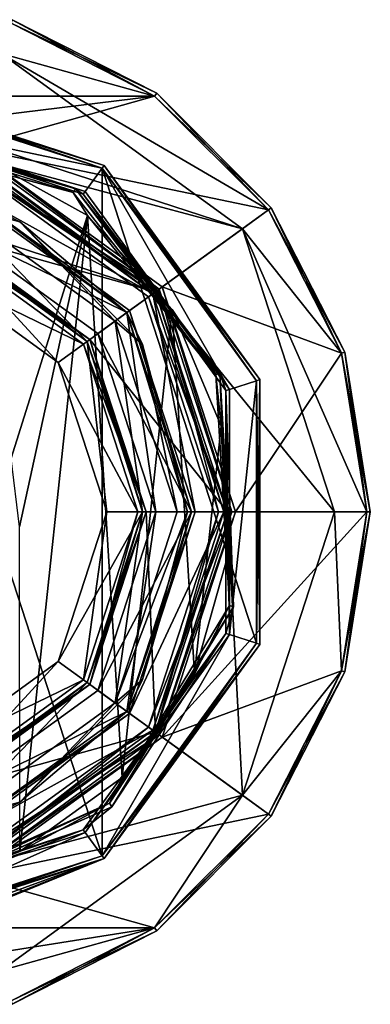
# Model space of a CAD drawing. Header units: millimetres. Extents: x -78 to 78, y -77 to 439.
# Tile 37 of 59: x 9 to 29, y 202 to 258. Entities that reach past the tile are written whole.
import ezdxf

# ---------------------------------------------------------------- set-up
doc = ezdxf.new("R2010")
doc.units = ezdxf.units.MM
doc.header["$LTSCALE"] = 65.185185
for name, color, linetype in [('100', 7, 'CONTINUOUS'), ('101', 7, 'CONTINUOUS'), ('102', 7, 'CONTINUOUS'), ('103', 7, 'CONTINUOUS'), ('104', 7, 'CONTINUOUS'), ('384', 7, 'CONTINUOUS'), ('385', 7, 'CONTINUOUS'), ('386', 7, 'CONTINUOUS'), ('387', 7, 'CONTINUOUS'), ('388', 7, 'CONTINUOUS'), ('389', 7, 'CONTINUOUS'), ('395', 7, 'CONTINUOUS'), ('397', 7, 'CONTINUOUS'), ('400', 7, 'CONTINUOUS'), ('401', 7, 'CONTINUOUS'), ('408', 7, 'CONTINUOUS'), ('409', 7, 'CONTINUOUS'), ('411', 7, 'CONTINUOUS'), ('413', 7, 'CONTINUOUS'), ('419', 7, 'CONTINUOUS'), ('58', 7, 'CONTINUOUS'), ('59', 7, 'CONTINUOUS'), ('60', 7, 'CONTINUOUS'), ('61', 7, 'CONTINUOUS'), ('62', 7, 'CONTINUOUS'), ('63', 7, 'CONTINUOUS'), ('64', 7, 'CONTINUOUS'), ('65', 7, 'CONTINUOUS'), ('66', 7, 'CONTINUOUS'), ('67', 7, 'CONTINUOUS'), ('68', 7, 'CONTINUOUS'), ('69', 7, 'CONTINUOUS'), ('70', 7, 'CONTINUOUS'), ('71', 7, 'CONTINUOUS'), ('72', 7, 'CONTINUOUS'), ('73', 7, 'CONTINUOUS'), ('74', 7, 'CONTINUOUS'), ('75', 7, 'CONTINUOUS'), ('76', 7, 'CONTINUOUS'), ('77', 7, 'CONTINUOUS'), ('78', 7, 'CONTINUOUS'), ('79', 7, 'CONTINUOUS'), ('80', 7, 'CONTINUOUS'), ('81', 7, 'CONTINUOUS'), ('82', 7, 'CONTINUOUS'), ('83', 7, 'CONTINUOUS'), ('84', 7, 'CONTINUOUS'), ('85', 7, 'CONTINUOUS'), ('86', 7, 'CONTINUOUS'), ('87', 7, 'CONTINUOUS'), ('88', 7, 'CONTINUOUS'), ('89', 7, 'CONTINUOUS'), ('90', 7, 'CONTINUOUS'), ('91', 7, 'CONTINUOUS'), ('92', 7, 'CONTINUOUS'), ('93', 7, 'CONTINUOUS'), ('94', 7, 'CONTINUOUS'), ('95', 7, 'CONTINUOUS'), ('96', 7, 'CONTINUOUS'), ('97', 7, 'CONTINUOUS'), ('98', 7, 'CONTINUOUS'), ('99', 7, 'CONTINUOUS')]:
    doc.layers.add(name, color=color, linetype=linetype)

msp = doc.modelspace()

# ---------------------------------------------------------------- linework, layer by layer
at = {"layer": '100', "linetype": 'CONTINUOUS'}
for points in [[(6.335, 249.497, 2.5), (6.489, 249.972, 3), (16.989, 242.344, 3), (6.335, 249.497, 2.5)], [(16.585, 242.05, 2.5), (6.335, 249.497, 2.5), (16.989, 242.344, 3), (16.585, 242.05, 2.5)], [(21, 230, 3), (16.585, 242.05, 2.5), (16.989, 242.344, 3), (21, 230, 3)], [(20.5, 230, 2.5), (16.585, 242.05, 2.5), (21, 230, 3), (20.5, 230, 2.5)]]:
    msp.add_3dface(points, dxfattribs=at)
at = {"layer": '101', "linetype": 'CONTINUOUS'}
for points in [[(16.585, 217.95, 2.5), (20.5, 230, 2.5), (16.989, 217.656, 3), (16.585, 217.95, 2.5)], [(20.5, 230, 2.5), (21, 230, 3), (16.989, 217.656, 3), (20.5, 230, 2.5)], [(6.335, 210.503, 2.5), (16.585, 217.95, 2.5), (6.489, 210.028, 3), (6.335, 210.503, 2.5)], [(16.585, 217.95, 2.5), (16.989, 217.656, 3), (6.489, 210.028, 3), (16.585, 217.95, 2.5)]]:
    msp.add_3dface(points, dxfattribs=at)
at = {"layer": '102', "linetype": 'CONTINUOUS'}
for points in [[(4.403, 243.553, 4), (11.528, 238.376, 4), (5.022, 245.455, 6), (4.403, 243.553, 4)], [(11.528, 238.376, 4), (13.147, 239.551, 6), (5.022, 245.455, 6), (11.528, 238.376, 4)], [(11.528, 238.376, 4), (14.25, 230, 4), (13.147, 239.551, 6), (11.528, 238.376, 4)], [(14.25, 230, 4), (16.25, 230, 6), (13.147, 239.551, 6), (14.25, 230, 4)]]:
    msp.add_3dface(points, dxfattribs=at)
at = {"layer": '103', "linetype": 'CONTINUOUS'}
for points in [[(14.25, 230, 4), (11.528, 221.624, 4), (16.25, 230, 6), (14.25, 230, 4)], [(11.528, 221.624, 4), (13.147, 220.449, 6), (16.25, 230, 6), (11.528, 221.624, 4)], [(11.528, 221.624, 4), (4.403, 216.447, 4), (5.022, 214.545, 6), (11.528, 221.624, 4)], [(11.528, 221.624, 4), (5.022, 214.545, 6), (13.147, 220.449, 6), (11.528, 221.624, 4)]]:
    msp.add_3dface(points, dxfattribs=at)
at = {"layer": '104', "linetype": 'CONTINUOUS'}
for points in [[(4.944, 245.217), (12.944, 239.405), (4.403, 243.553), (4.944, 245.217)], [(12.944, 239.405), (11.528, 238.376), (4.403, 243.553), (12.944, 239.405)], [(12.944, 239.405), (16, 230), (11.528, 238.376), (12.944, 239.405)], [(16, 230), (14.25, 230), (11.528, 238.376), (16, 230)], [(12.944, 220.595), (11.528, 221.624), (14.25, 230), (12.944, 220.595)], [(16, 230), (12.944, 220.595), (14.25, 230), (16, 230)], [(12.944, 220.595), (4.403, 216.447), (11.528, 221.624), (12.944, 220.595)], [(12.944, 220.595), (4.944, 214.783), (4.403, 216.447), (12.944, 220.595)]]:
    msp.add_3dface(points, dxfattribs=at)
at = {"layer": '384', "linetype": 'CONTINUOUS'}
for points in [[(17, 230, 4), (13.753, 220.008, 4), (17, 230, 2.5), (17, 230, 4)], [(17, 230, 2.5), (13.753, 220.008, 4), (13.753, 220.008, 2.5), (17, 230, 2.5)], [(13.753, 220.008, 4), (5.253, 213.832, 4), (13.753, 220.008, 2.5), (13.753, 220.008, 4)], [(13.753, 220.008, 2.5), (5.253, 213.832, 4), (5.253, 213.832, 2.5), (13.753, 220.008, 2.5)]]:
    msp.add_3dface(points, dxfattribs=at)
at = {"layer": '385', "linetype": 'CONTINUOUS'}
for points in [[(5.871, 248.07, 4), (15.371, 241.168, 4), (5.253, 246.168, 4), (5.871, 248.07, 4)], [(5.253, 246.168, 4), (15.371, 241.168, 4), (13.753, 239.992, 4), (5.253, 246.168, 4)], [(15.371, 241.168, 4), (19, 230, 4), (13.753, 239.992, 4), (15.371, 241.168, 4)], [(19, 230, 4), (17, 230, 4), (13.753, 239.992, 4), (19, 230, 4)], [(13.753, 220.008, 4), (17, 230, 4), (15.371, 218.832, 4), (13.753, 220.008, 4)], [(15.371, 218.832, 4), (17, 230, 4), (19, 230, 4), (15.371, 218.832, 4)], [(5.253, 213.832, 4), (13.753, 220.008, 4), (15.371, 218.832, 4), (5.253, 213.832, 4)], [(5.871, 211.93, 4), (5.253, 213.832, 4), (15.371, 218.832, 4), (5.871, 211.93, 4)]]:
    msp.add_3dface(points, dxfattribs=at)
at = {"layer": '386', "linetype": 'CONTINUOUS'}
for points in [[(15.371, 218.832, 4), (19, 230, 4), (15.371, 218.832, 2.5), (15.371, 218.832, 4)], [(15.371, 218.832, 2.5), (19, 230, 4), (19, 230, 2.5), (15.371, 218.832, 2.5)], [(5.871, 211.93, 4), (15.371, 218.832, 4), (5.871, 211.93, 2.5), (5.871, 211.93, 4)], [(5.871, 211.93, 2.5), (15.371, 218.832, 4), (15.371, 218.832, 2.5), (5.871, 211.93, 2.5)]]:
    msp.add_3dface(points, dxfattribs=at)
at = {"layer": '387', "linetype": 'CONTINUOUS'}
for points in [[(5.253, 246.168, 4), (13.753, 239.992, 4), (5.253, 246.168, 2.5), (5.253, 246.168, 4)], [(5.253, 246.168, 2.5), (13.753, 239.992, 4), (13.753, 239.992, 2.5), (5.253, 246.168, 2.5)], [(17, 230, 4), (17, 230, 2.5), (13.753, 239.992, 2.5), (17, 230, 4)], [(13.753, 239.992, 4), (17, 230, 4), (13.753, 239.992, 2.5), (13.753, 239.992, 4)]]:
    msp.add_3dface(points, dxfattribs=at)
at = {"layer": '388', "linetype": 'CONTINUOUS'}
for points in [[(15.371, 241.168, 4), (5.871, 248.07, 4), (15.371, 241.168, 2.5), (15.371, 241.168, 4)], [(15.371, 241.168, 2.5), (5.871, 248.07, 4), (5.871, 248.07, 2.5), (15.371, 241.168, 2.5)], [(19, 230, 4), (15.371, 241.168, 4), (19, 230, 2.5), (19, 230, 4)], [(19, 230, 2.5), (15.371, 241.168, 4), (15.371, 241.168, 2.5), (19, 230, 2.5)]]:
    msp.add_3dface(points, dxfattribs=at)
at = {"layer": '389', "linetype": 'CONTINUOUS'}
for points in [[(5.253, 246.168, 2.5), (15.371, 241.168, 2.5), (5.871, 248.07, 2.5), (5.253, 246.168, 2.5)], [(5.253, 246.168, 2.5), (13.753, 239.992, 2.5), (15.371, 241.168, 2.5), (5.253, 246.168, 2.5)], [(13.753, 239.992, 2.5), (17, 230, 2.5), (15.371, 241.168, 2.5), (13.753, 239.992, 2.5)], [(17, 230, 2.5), (19, 230, 2.5), (15.371, 241.168, 2.5), (17, 230, 2.5)], [(17, 230, 2.5), (13.753, 220.008, 2.5), (19, 230, 2.5), (17, 230, 2.5)], [(13.753, 220.008, 2.5), (15.371, 218.832, 2.5), (19, 230, 2.5), (13.753, 220.008, 2.5)], [(13.753, 220.008, 2.5), (5.253, 213.832, 2.5), (15.371, 218.832, 2.5), (13.753, 220.008, 2.5)], [(5.253, 213.832, 2.5), (5.871, 211.93, 2.5), (15.371, 218.832, 2.5), (5.253, 213.832, 2.5)]]:
    msp.add_3dface(points, dxfattribs=at)
at = {"layer": '395', "linetype": 'CONTINUOUS'}
for points in [[(0, 253.8, 18), (13.989, 249.255, 18), (0, 252.2, 18), (0, 253.8, 18)], [(0, 252.2, 18), (13.989, 249.255, 18), (13.049, 247.96, 18), (0, 252.2, 18)], [(13.049, 247.96, 18), (13.989, 249.255, 18), (21.113, 236.86, 18), (13.049, 247.96, 18)], [(13.989, 249.255, 18), (22.635, 237.355, 18), (21.113, 236.86, 18), (13.989, 249.255, 18)], [(22.635, 237.355, 18), (22.635, 222.645, 18), (21.113, 223.14, 18), (22.635, 237.355, 18)], [(21.113, 236.86, 18), (22.635, 237.355, 18), (21.113, 223.14, 18), (21.113, 236.86, 18)], [(21.113, 223.14, 18), (13.989, 210.745, 18), (13.049, 212.04, 18), (21.113, 223.14, 18)], [(22.635, 222.645, 18), (13.989, 210.745, 18), (21.113, 223.14, 18), (22.635, 222.645, 18)], [(13.989, 210.745, 18), (0, 206.2, 18), (13.049, 212.04, 18), (13.989, 210.745, 18)], [(13.049, 212.04, 18), (0, 206.2, 18), (0, 207.8, 18), (13.049, 212.04, 18)]]:
    msp.add_3dface(points, dxfattribs=at)
at = {"layer": '397', "linetype": 'CONTINUOUS'}
for points in [[(0, 253.8, 58), (0, 206.2, 58), (13.989, 210.745, 58), (0, 253.8, 58)], [(13.989, 249.255, 58), (0, 253.8, 58), (13.989, 210.745, 58), (13.989, 249.255, 58)], [(22.635, 237.355, 58), (13.989, 249.255, 58), (22.635, 222.645, 58), (22.635, 237.355, 58)], [(22.635, 222.645, 58), (13.989, 249.255, 58), (13.989, 210.745, 58), (22.635, 222.645, 58)]]:
    msp.add_3dface(points, dxfattribs=at)
at = {"layer": '400', "linetype": 'CONTINUOUS'}
for points in [[(0, 252, 50.2), (0, 252, 18.2), (12.931, 247.798, 18.2), (0, 252, 50.2)], [(0, 252, 50.2), (12.931, 247.798, 18.2), (12.511, 248.096, 50.2), (0, 252, 50.2)], [(12.511, 248.096, 50.2), (12.931, 247.798, 18.2), (20.582, 237.771, 50.2), (12.511, 248.096, 50.2)], [(12.931, 247.798, 18.2), (20.923, 236.798, 18.2), (20.582, 237.771, 50.2), (12.931, 247.798, 18.2)], [(20.582, 237.771, 50.2), (20.923, 236.798, 18.2), (21.349, 224.688, 50.2), (20.582, 237.771, 50.2)], [(20.923, 236.798, 18.2), (20.923, 223.202, 18.2), (21.349, 224.688, 50.2), (20.923, 236.798, 18.2)], [(21.349, 224.688, 50.2), (20.923, 223.202, 18.2), (14.54, 213.49, 50.2), (21.349, 224.688, 50.2)], [(20.923, 223.202, 18.2), (12.931, 212.202, 18.2), (14.54, 213.49, 50.2), (20.923, 223.202, 18.2)], [(12.931, 212.202, 18.2), (2.572, 208.151, 50.2), (14.54, 213.49, 50.2), (12.931, 212.202, 18.2)], [(0, 208, 18.2), (2.572, 208.151, 50.2), (12.931, 212.202, 18.2), (0, 208, 18.2)]]:
    msp.add_3dface(points, dxfattribs=at)
at = {"layer": '401', "linetype": 'CONTINUOUS'}
for points in [[(0, 254, 18.2), (0, 254, 57.8), (14.107, 249.416, 57.8), (0, 254, 18.2)], [(0, 254, 18.2), (14.107, 249.416, 57.8), (14.107, 249.416, 18.2), (0, 254, 18.2)], [(14.107, 249.416, 57.8), (22.825, 237.416, 57.8), (14.107, 249.416, 18.2), (14.107, 249.416, 57.8)], [(14.107, 249.416, 18.2), (22.825, 237.416, 57.8), (22.825, 237.416, 18.2), (14.107, 249.416, 18.2)], [(22.825, 237.416, 57.8), (22.825, 222.584, 57.8), (22.825, 237.416, 18.2), (22.825, 237.416, 57.8)], [(22.825, 237.416, 18.2), (22.825, 222.584, 57.8), (22.825, 222.584, 18.2), (22.825, 237.416, 18.2)], [(22.825, 222.584, 57.8), (14.107, 210.584, 57.8), (22.825, 222.584, 18.2), (22.825, 222.584, 57.8)], [(22.825, 222.584, 18.2), (14.107, 210.584, 57.8), (14.107, 210.584, 18.2), (22.825, 222.584, 18.2)], [(14.107, 210.584, 57.8), (0, 206, 57.8), (3.033, 206.192, 52.747), (14.107, 210.584, 57.8)], [(0, 206, 47.5), (0, 206, 18.2), (14.107, 210.584, 18.2), (0, 206, 47.5)], [(0, 206, 47.5), (14.107, 210.584, 18.2), (1.747, 206.064, 47.967), (0, 206, 47.5)], [(1.747, 206.064, 47.967), (14.107, 210.584, 18.2), (3.033, 206.192, 49.253), (1.747, 206.064, 47.967)], [(14.107, 210.584, 18.2), (14.107, 210.584, 57.8), (3.033, 206.192, 52.747), (14.107, 210.584, 18.2)], [(3.033, 206.192, 49.253), (14.107, 210.584, 18.2), (3.5, 206.257, 51), (3.033, 206.192, 49.253)], [(3.5, 206.257, 51), (14.107, 210.584, 18.2), (3.033, 206.192, 52.747), (3.5, 206.257, 51)]]:
    msp.add_3dface(points, dxfattribs=at)
at = {"layer": '408', "linetype": 'CONTINUOUS'}
for points in [[(0, 254, 57.8), (0, 253.8, 58), (13.989, 249.255, 58), (0, 254, 57.8)], [(0, 254, 57.8), (13.989, 249.255, 58), (14.107, 249.416, 57.8), (0, 254, 57.8)], [(13.989, 249.255, 58), (22.635, 237.355, 58), (14.107, 249.416, 57.8), (13.989, 249.255, 58)], [(22.635, 237.355, 58), (22.825, 237.416, 57.8), (14.107, 249.416, 57.8), (22.635, 237.355, 58)], [(22.635, 237.355, 58), (22.635, 222.645, 58), (22.825, 237.416, 57.8), (22.635, 237.355, 58)], [(22.635, 222.645, 58), (22.825, 222.584, 57.8), (22.825, 237.416, 57.8), (22.635, 222.645, 58)], [(22.635, 222.645, 58), (13.989, 210.745, 58), (22.825, 222.584, 57.8), (22.635, 222.645, 58)], [(13.989, 210.745, 58), (14.107, 210.584, 57.8), (22.825, 222.584, 57.8), (13.989, 210.745, 58)], [(13.989, 210.745, 58), (0, 206.2, 58), (14.107, 210.584, 57.8), (13.989, 210.745, 58)], [(0, 206.2, 58), (0, 206, 57.8), (14.107, 210.584, 57.8), (0, 206.2, 58)]]:
    msp.add_3dface(points, dxfattribs=at)
at = {"layer": '409', "linetype": 'CONTINUOUS'}
for points in [[(0, 253.8, 18), (0, 254, 18.2), (14.107, 249.416, 18.2), (0, 253.8, 18)], [(13.989, 249.255, 18), (0, 253.8, 18), (14.107, 249.416, 18.2), (13.989, 249.255, 18)], [(13.989, 249.255, 18), (14.107, 249.416, 18.2), (22.825, 237.416, 18.2), (13.989, 249.255, 18)], [(22.635, 237.355, 18), (13.989, 249.255, 18), (22.825, 237.416, 18.2), (22.635, 237.355, 18)], [(22.635, 237.355, 18), (22.825, 237.416, 18.2), (22.825, 222.584, 18.2), (22.635, 237.355, 18)], [(22.635, 222.645, 18), (22.635, 237.355, 18), (22.825, 222.584, 18.2), (22.635, 222.645, 18)], [(13.989, 210.745, 18), (22.635, 222.645, 18), (14.107, 210.584, 18.2), (13.989, 210.745, 18)], [(22.635, 222.645, 18), (22.825, 222.584, 18.2), (14.107, 210.584, 18.2), (22.635, 222.645, 18)], [(0, 206.2, 18), (13.989, 210.745, 18), (0, 206, 18.2), (0, 206.2, 18)], [(0, 206, 18.2), (13.989, 210.745, 18), (14.107, 210.584, 18.2), (0, 206, 18.2)]]:
    msp.add_3dface(points, dxfattribs=at)
at = {"layer": '411', "linetype": 'CONTINUOUS'}
for points in [[(0, 252, 18.2), (0, 252.2, 18), (13.049, 247.96, 18), (0, 252, 18.2)], [(0, 252, 18.2), (13.049, 247.96, 18), (12.931, 247.798, 18.2), (0, 252, 18.2)], [(13.049, 247.96, 18), (21.113, 236.86, 18), (12.931, 247.798, 18.2), (13.049, 247.96, 18)], [(21.113, 236.86, 18), (20.923, 236.798, 18.2), (12.931, 247.798, 18.2), (21.113, 236.86, 18)], [(21.113, 236.86, 18), (21.113, 223.14, 18), (20.923, 236.798, 18.2), (21.113, 236.86, 18)], [(21.113, 223.14, 18), (20.923, 223.202, 18.2), (20.923, 236.798, 18.2), (21.113, 223.14, 18)], [(13.049, 212.04, 18), (12.931, 212.202, 18.2), (20.923, 223.202, 18.2), (13.049, 212.04, 18)], [(21.113, 223.14, 18), (13.049, 212.04, 18), (20.923, 223.202, 18.2), (21.113, 223.14, 18)], [(0, 207.8, 18), (0, 208, 18.2), (12.931, 212.202, 18.2), (0, 207.8, 18)], [(13.049, 212.04, 18), (0, 207.8, 18), (12.931, 212.202, 18.2), (13.049, 212.04, 18)]]:
    msp.add_3dface(points, dxfattribs=at)
at = {"layer": '413', "linetype": 'CONTINUOUS'}
for points in [[(6.978, 250.019, 51), (13.179, 246.606, 51), (8.906, 233.007, 51), (6.978, 250.019, 51)], [(8.906, 233.007, 51), (13.179, 246.606, 51), (9.362, 229.16, 51), (8.906, 233.007, 51)], [(13.179, 246.606, 51), (9.379, 210.988, 51), (9.362, 229.16, 51), (13.179, 246.606, 51)], [(15.115, 215.134, 51), (9.379, 210.988, 51), (13.179, 246.606, 51), (15.115, 215.134, 51)], [(17.91, 241.343, 51), (15.115, 215.134, 51), (13.179, 246.606, 51), (17.91, 241.343, 51)], [(19.166, 220.938, 51), (15.115, 215.134, 51), (17.91, 241.343, 51), (19.166, 220.938, 51)], [(20.646, 234.815, 51), (19.166, 220.938, 51), (17.91, 241.343, 51), (20.646, 234.815, 51)], [(21.08, 227.751, 51), (19.166, 220.938, 51), (20.646, 234.815, 51), (21.08, 227.751, 51)]]:
    msp.add_3dface(points, dxfattribs=at)
at = {"layer": '419', "linetype": 'CONTINUOUS'}
for points in [[(0, 252, 50.2), (12.511, 248.096, 50.2), (0, 251.766, 50.766), (0, 252, 50.2)], [(0, 251.766, 50.766), (12.511, 248.096, 50.2), (12.371, 247.908, 50.766), (0, 251.766, 50.766)], [(0, 251.2, 51), (0, 251.766, 50.766), (12.371, 247.908, 50.766), (0, 251.2, 51)], [(6.978, 250.019, 51), (0, 251.2, 51), (12.371, 247.908, 50.766), (6.978, 250.019, 51)], [(13.179, 246.606, 51), (6.978, 250.019, 51), (12.371, 247.908, 50.766), (13.179, 246.606, 51)], [(12.371, 247.908, 50.766), (12.511, 248.096, 50.2), (20.357, 237.704, 50.766), (12.371, 247.908, 50.766)], [(13.179, 246.606, 51), (12.371, 247.908, 50.766), (20.357, 237.704, 50.766), (13.179, 246.606, 51)], [(12.511, 248.096, 50.2), (20.582, 237.771, 50.2), (20.357, 237.704, 50.766), (12.511, 248.096, 50.2)], [(17.91, 241.343, 51), (13.179, 246.606, 51), (20.357, 237.704, 50.766), (17.91, 241.343, 51)], [(20.646, 234.815, 51), (17.91, 241.343, 51), (20.357, 237.704, 50.766), (20.646, 234.815, 51)], [(20.357, 237.704, 50.766), (20.582, 237.771, 50.2), (21.128, 224.768, 50.766), (20.357, 237.704, 50.766)], [(20.582, 237.771, 50.2), (21.349, 224.688, 50.2), (21.128, 224.768, 50.766), (20.582, 237.771, 50.2)], [(20.646, 234.815, 51), (20.357, 237.704, 50.766), (21.128, 224.768, 50.766), (20.646, 234.815, 51)], [(21.08, 227.751, 51), (20.646, 234.815, 51), (21.128, 224.768, 50.766), (21.08, 227.751, 51)], [(19.166, 220.938, 51), (21.08, 227.751, 51), (21.128, 224.768, 50.766), (19.166, 220.938, 51)], [(21.128, 224.768, 50.766), (21.349, 224.688, 50.2), (14.41, 213.687, 50.766), (21.128, 224.768, 50.766)], [(19.166, 220.938, 51), (21.128, 224.768, 50.766), (14.41, 213.687, 50.766), (19.166, 220.938, 51)], [(21.349, 224.688, 50.2), (14.54, 213.49, 50.2), (14.41, 213.687, 50.766), (21.349, 224.688, 50.2)], [(15.115, 215.134, 51), (19.166, 220.938, 51), (14.41, 213.687, 50.766), (15.115, 215.134, 51)], [(9.379, 210.988, 51), (15.115, 215.134, 51), (14.41, 213.687, 50.766), (9.379, 210.988, 51)], [(14.54, 213.49, 50.2), (2.572, 208.151, 50.2), (2.616, 208.171, 50.353), (14.54, 213.49, 50.2)], [(2.589, 208.388, 50.765), (9.379, 210.988, 51), (14.41, 213.687, 50.766), (2.589, 208.388, 50.765)], [(2.652, 208.219, 50.5), (2.589, 208.388, 50.765), (14.41, 213.687, 50.766), (2.652, 208.219, 50.5)], [(2.652, 208.219, 50.5), (14.54, 213.49, 50.2), (2.616, 208.171, 50.353), (2.652, 208.219, 50.5)], [(14.54, 213.49, 50.2), (2.652, 208.219, 50.5), (14.41, 213.687, 50.766), (14.54, 213.49, 50.2)]]:
    msp.add_3dface(points, dxfattribs=at)
at = {"layer": '58', "linetype": 'CONTINUOUS'}
for points in [[(8.9, 257.39), (16.928, 253.3), (8.343, 255.679), (8.9, 257.39)], [(16.928, 253.3), (23.3, 246.928), (8.343, 255.679), (16.928, 253.3)], [(8.343, 255.679), (23.3, 246.928), (21.843, 245.87), (8.343, 255.679)], [(23.3, 246.928), (27.39, 238.9), (21.843, 245.87), (23.3, 246.928)], [(27.39, 238.9), (28.8, 230), (21.843, 245.87), (27.39, 238.9)], [(21.843, 245.87), (28.8, 230), (27, 230), (21.843, 245.87)], [(27, 230), (27.39, 221.1), (21.843, 214.13), (27, 230)], [(28.8, 230), (27.39, 221.1), (27, 230), (28.8, 230)], [(27.39, 221.1), (23.3, 213.072), (21.843, 214.13), (27.39, 221.1)], [(21.843, 214.13), (16.928, 206.7), (8.343, 204.321), (21.843, 214.13)], [(23.3, 213.072), (16.928, 206.7), (21.843, 214.13), (23.3, 213.072)], [(16.928, 206.7), (8.9, 202.61), (8.343, 204.321), (16.928, 206.7)]]:
    msp.add_3dface(points, dxfattribs=at)
at = {"layer": '59', "linetype": 'CONTINUOUS'}
for points in [[(27, 230), (21.843, 214.13), (27, 230, 1), (27, 230)], [(27, 230, 1), (21.843, 214.13), (21.843, 214.13, 1), (27, 230, 1)], [(21.843, 214.13), (8.343, 204.321), (21.843, 214.13, 1), (21.843, 214.13)], [(21.843, 214.13, 1), (8.343, 204.321), (8.343, 204.321, 1), (21.843, 214.13, 1)]]:
    msp.add_3dface(points, dxfattribs=at)
at = {"layer": '60', "linetype": 'CONTINUOUS'}
for points in [[(8.343, 255.679, 1), (21.843, 245.87, 1), (-8.343, 255.679, 1), (8.343, 255.679, 1)], [(-8.343, 255.679, 1), (21.843, 245.87, 1), (6.489, 249.972, 1), (-8.343, 255.679, 1)], [(6.489, 249.972, 1), (21.843, 245.87, 1), (16.989, 242.343, 1), (6.489, 249.972, 1)], [(21.843, 245.87, 1), (27, 230, 1), (16.989, 242.343, 1), (21.843, 245.87, 1)], [(16.989, 242.343, 1), (27, 230, 1), (21, 230, 1), (16.989, 242.343, 1)], [(21, 230, 1), (21.843, 214.13, 1), (16.989, 217.657, 1), (21, 230, 1)], [(27, 230, 1), (21.843, 214.13, 1), (21, 230, 1), (27, 230, 1)], [(16.989, 217.657, 1), (21.843, 214.13, 1), (6.489, 210.028, 1), (16.989, 217.657, 1)], [(21.843, 214.13, 1), (8.343, 204.321, 1), (6.489, 210.028, 1), (21.843, 214.13, 1)]]:
    msp.add_3dface(points, dxfattribs=at)
at = {"layer": '61', "linetype": 'CONTINUOUS'}
for points in [[(21, 230, 1), (16.989, 217.657, 1), (21, 230), (21, 230, 1)], [(21, 230), (16.989, 217.657, 1), (16.989, 217.657), (21, 230)], [(16.989, 217.657, 1), (6.489, 210.028, 1), (16.989, 217.657), (16.989, 217.657, 1)], [(16.989, 217.657), (6.489, 210.028, 1), (6.489, 210.028), (16.989, 217.657)]]:
    msp.add_3dface(points, dxfattribs=at)
at = {"layer": '62', "linetype": 'CONTINUOUS'}
for points in [[(6.489, 249.972), (16.989, 242.343), (-6.489, 249.972), (6.489, 249.972)], [(-6.489, 249.972), (16.989, 242.343), (5.083, 245.645), (-6.489, 249.972)], [(5.083, 245.645), (16.989, 242.343), (13.308, 239.669), (5.083, 245.645)], [(16.989, 242.343), (21, 230), (13.308, 239.669), (16.989, 242.343)], [(21, 230), (16.45, 230), (13.308, 239.669), (21, 230)], [(16.45, 230), (16.989, 217.657), (13.308, 220.331), (16.45, 230)], [(21, 230), (16.989, 217.657), (16.45, 230), (21, 230)], [(13.308, 220.331), (16.989, 217.657), (5.083, 214.355), (13.308, 220.331)], [(16.989, 217.657), (6.489, 210.028), (5.083, 214.355), (16.989, 217.657)]]:
    msp.add_3dface(points, dxfattribs=at)
at = {"layer": '63', "linetype": 'CONTINUOUS'}
for points in [[(13.147, 220.449, 2.3), (16.25, 230, 2.3), (13.147, 220.449, 0.2), (13.147, 220.449, 2.3)], [(13.147, 220.449, 0.2), (16.25, 230, 2.3), (16.25, 230, 0.2), (13.147, 220.449, 0.2)], [(5.022, 214.545, 2.3), (13.147, 220.449, 2.3), (5.022, 214.545, 0.2), (5.022, 214.545, 2.3)], [(5.022, 214.545, 0.2), (13.147, 220.449, 2.3), (13.147, 220.449, 0.2), (5.022, 214.545, 0.2)]]:
    msp.add_3dface(points, dxfattribs=at)
at = {"layer": '64', "linetype": 'CONTINUOUS'}
for points in [[(17.192, 242.49, 2.5), (6.567, 250.21, 2.5), (6.335, 249.497, 2.5), (17.192, 242.49, 2.5)], [(16.585, 242.05, 2.5), (17.192, 242.49, 2.5), (6.335, 249.497, 2.5), (16.585, 242.05, 2.5)], [(20.5, 230, 2.5), (17.192, 242.49, 2.5), (16.585, 242.05, 2.5), (20.5, 230, 2.5)], [(21.25, 230, 2.5), (17.192, 242.49, 2.5), (20.5, 230, 2.5), (21.25, 230, 2.5)], [(17.192, 217.51, 2.5), (21.25, 230, 2.5), (16.585, 217.95, 2.5), (17.192, 217.51, 2.5)], [(21.25, 230, 2.5), (20.5, 230, 2.5), (16.585, 217.95, 2.5), (21.25, 230, 2.5)], [(6.335, 210.503, 2.5), (17.192, 217.51, 2.5), (16.585, 217.95, 2.5), (6.335, 210.503, 2.5)], [(6.567, 209.79, 2.5), (17.192, 217.51, 2.5), (6.335, 210.503, 2.5), (6.567, 209.79, 2.5)]]:
    msp.add_3dface(points, dxfattribs=at)
at = {"layer": '65', "linetype": 'CONTINUOUS'}
for points in [[(21.25, 230, 2.5), (17.192, 217.51, 2.5), (21.25, 230, 4.8), (21.25, 230, 2.5)], [(21.25, 230, 4.8), (17.192, 217.51, 2.5), (17.192, 217.51, 4.8), (21.25, 230, 4.8)], [(17.192, 217.51, 2.5), (6.567, 209.79, 2.5), (17.192, 217.51, 4.8), (17.192, 217.51, 2.5)], [(17.192, 217.51, 4.8), (6.567, 209.79, 2.5), (6.567, 209.79, 4.8), (17.192, 217.51, 4.8)]]:
    msp.add_3dface(points, dxfattribs=at)
at = {"layer": '66', "linetype": 'CONTINUOUS'}
for points in [[(8.9, 257.39, 5), (-16.928, 253.3, 5), (16.928, 253.3, 5), (8.9, 257.39, 5)], [(16.928, 253.3, 5), (-16.928, 253.3, 5), (-6.628, 250.4, 5), (16.928, 253.3, 5)], [(6.628, 250.4, 5), (16.928, 253.3, 5), (-6.628, 250.4, 5), (6.628, 250.4, 5)], [(23.3, 246.928, 5), (16.928, 253.3, 5), (6.628, 250.4, 5), (23.3, 246.928, 5)], [(17.353, 242.608, 5), (23.3, 246.928, 5), (6.628, 250.4, 5), (17.353, 242.608, 5)], [(27.39, 238.9, 5), (23.3, 246.928, 5), (17.353, 242.608, 5), (27.39, 238.9, 5)], [(21.45, 230, 5), (27.39, 238.9, 5), (17.353, 242.608, 5), (21.45, 230, 5)], [(28.8, 230, 5), (27.39, 238.9, 5), (21.45, 230, 5), (28.8, 230, 5)], [(27.39, 221.1, 5), (28.8, 230, 5), (17.353, 217.392, 5), (27.39, 221.1, 5)], [(28.8, 230, 5), (21.45, 230, 5), (17.353, 217.392, 5), (28.8, 230, 5)], [(23.3, 213.072, 5), (27.39, 221.1, 5), (17.353, 217.392, 5), (23.3, 213.072, 5)], [(6.628, 209.6, 5), (23.3, 213.072, 5), (17.353, 217.392, 5), (6.628, 209.6, 5)], [(16.928, 206.7, 5), (23.3, 213.072, 5), (6.628, 209.6, 5), (16.928, 206.7, 5)], [(-16.928, 206.7, 5), (16.928, 206.7, 5), (6.628, 209.6, 5), (-16.928, 206.7, 5)], [(-8.9, 202.61, 5), (16.928, 206.7, 5), (-16.928, 206.7, 5), (-8.9, 202.61, 5)], [(8.9, 202.61, 5), (16.928, 206.7, 5), (-8.9, 202.61, 5), (8.9, 202.61, 5)]]:
    msp.add_3dface(points, dxfattribs=at)
at = {"layer": '67', "linetype": 'CONTINUOUS'}
for points in [[(29, 230, 0.2), (29, 230, 4.8), (27.581, 221.038, 4.8), (29, 230, 0.2)], [(27.581, 221.038, 0.2), (29, 230, 0.2), (27.581, 221.038, 4.8), (27.581, 221.038, 0.2)], [(23.461, 212.954, 0.2), (27.581, 221.038, 0.2), (23.461, 212.954, 4.8), (23.461, 212.954, 0.2)], [(23.461, 212.954, 4.8), (27.581, 221.038, 0.2), (27.581, 221.038, 4.8), (23.461, 212.954, 4.8)], [(17.046, 206.538, 0.2), (23.461, 212.954, 0.2), (17.046, 206.538, 4.8), (17.046, 206.538, 0.2)], [(17.046, 206.538, 4.8), (23.461, 212.954, 0.2), (23.461, 212.954, 4.8), (17.046, 206.538, 4.8)], [(8.961, 202.419, 0.2), (17.046, 206.538, 0.2), (8.961, 202.419, 4.8), (8.961, 202.419, 0.2)], [(8.961, 202.419, 4.8), (17.046, 206.538, 0.2), (17.046, 206.538, 4.8), (8.961, 202.419, 4.8)]]:
    msp.add_3dface(points, dxfattribs=at)
at = {"layer": '68', "linetype": 'CONTINUOUS'}
for points in [[(8.343, 255.679), (21.843, 245.87), (8.343, 255.679, 1), (8.343, 255.679)], [(21.843, 245.87), (21.843, 245.87, 1), (8.343, 255.679, 1), (21.843, 245.87)], [(21.843, 245.87), (27, 230), (21.843, 245.87, 1), (21.843, 245.87)], [(27, 230), (27, 230, 1), (21.843, 245.87, 1), (27, 230)]]:
    msp.add_3dface(points, dxfattribs=at)
at = {"layer": '69', "linetype": 'CONTINUOUS'}
for points in [[(6.489, 249.972, 1), (16.989, 242.343, 1), (6.489, 249.972), (6.489, 249.972, 1)], [(16.989, 242.343, 1), (16.989, 242.343), (6.489, 249.972), (16.989, 242.343, 1)], [(16.989, 242.343, 1), (21, 230, 1), (16.989, 242.343), (16.989, 242.343, 1)], [(21, 230, 1), (21, 230), (16.989, 242.343), (21, 230, 1)]]:
    msp.add_3dface(points, dxfattribs=at)
at = {"layer": '70', "linetype": 'CONTINUOUS'}
for points in [[(13.147, 239.551, 2.3), (5.022, 245.455, 2.3), (13.147, 239.551, 0.2), (13.147, 239.551, 2.3)], [(13.147, 239.551, 0.2), (5.022, 245.455, 2.3), (5.022, 245.455, 0.2), (13.147, 239.551, 0.2)], [(16.25, 230, 0.2), (16.25, 230, 2.3), (13.147, 239.551, 2.3), (16.25, 230, 0.2)], [(16.25, 230, 0.2), (13.147, 239.551, 2.3), (13.147, 239.551, 0.2), (16.25, 230, 0.2)]]:
    msp.add_3dface(points, dxfattribs=at)
at = {"layer": '71', "linetype": 'CONTINUOUS'}
for points in [[(6.567, 250.21, 2.5), (17.192, 242.49, 2.5), (6.567, 250.21, 4.8), (6.567, 250.21, 2.5)], [(6.567, 250.21, 4.8), (17.192, 242.49, 2.5), (17.192, 242.49, 4.8), (6.567, 250.21, 4.8)], [(17.192, 242.49, 2.5), (21.25, 230, 2.5), (17.192, 242.49, 4.8), (17.192, 242.49, 2.5)], [(21.25, 230, 2.5), (21.25, 230, 4.8), (17.192, 242.49, 4.8), (21.25, 230, 2.5)]]:
    msp.add_3dface(points, dxfattribs=at)
at = {"layer": '72', "linetype": 'CONTINUOUS'}
for points in [[(17.046, 253.462, 0.2), (8.961, 257.581, 0.2), (17.046, 253.462, 4.8), (17.046, 253.462, 0.2)], [(17.046, 253.462, 4.8), (8.961, 257.581, 0.2), (8.961, 257.581, 4.8), (17.046, 253.462, 4.8)], [(23.461, 247.046, 0.2), (17.046, 253.462, 0.2), (23.461, 247.046, 4.8), (23.461, 247.046, 0.2)], [(23.461, 247.046, 4.8), (17.046, 253.462, 0.2), (17.046, 253.462, 4.8), (23.461, 247.046, 4.8)], [(27.581, 238.962, 0.2), (23.461, 247.046, 0.2), (27.581, 238.962, 4.8), (27.581, 238.962, 0.2)], [(27.581, 238.962, 4.8), (23.461, 247.046, 0.2), (23.461, 247.046, 4.8), (27.581, 238.962, 4.8)], [(29, 230, 4.8), (29, 230, 0.2), (27.581, 238.962, 0.2), (29, 230, 4.8)], [(29, 230, 4.8), (27.581, 238.962, 0.2), (27.581, 238.962, 4.8), (29, 230, 4.8)]]:
    msp.add_3dface(points, dxfattribs=at)
at = {"layer": '73', "linetype": 'CONTINUOUS'}
for points in [[(8.9, 257.39, 5), (16.928, 253.3, 5), (8.961, 257.581, 4.8), (8.9, 257.39, 5)], [(16.928, 253.3, 5), (17.046, 253.462, 4.8), (8.961, 257.581, 4.8), (16.928, 253.3, 5)], [(16.928, 253.3, 5), (23.3, 246.928, 5), (17.046, 253.462, 4.8), (16.928, 253.3, 5)], [(23.3, 246.928, 5), (23.461, 247.046, 4.8), (17.046, 253.462, 4.8), (23.3, 246.928, 5)], [(23.3, 246.928, 5), (27.39, 238.9, 5), (23.461, 247.046, 4.8), (23.3, 246.928, 5)], [(27.39, 238.9, 5), (27.581, 238.962, 4.8), (23.461, 247.046, 4.8), (27.39, 238.9, 5)], [(27.39, 238.9, 5), (28.8, 230, 5), (27.581, 238.962, 4.8), (27.39, 238.9, 5)], [(28.8, 230, 5), (29, 230, 4.8), (27.581, 238.962, 4.8), (28.8, 230, 5)]]:
    msp.add_3dface(points, dxfattribs=at)
at = {"layer": '74', "linetype": 'CONTINUOUS'}
for points in [[(28.8, 230, 5), (27.39, 221.1, 5), (29, 230, 4.8), (28.8, 230, 5)], [(29, 230, 4.8), (27.39, 221.1, 5), (27.581, 221.038, 4.8), (29, 230, 4.8)], [(27.39, 221.1, 5), (23.3, 213.072, 5), (27.581, 221.038, 4.8), (27.39, 221.1, 5)], [(23.3, 213.072, 5), (23.461, 212.954, 4.8), (27.581, 221.038, 4.8), (23.3, 213.072, 5)], [(23.3, 213.072, 5), (16.928, 206.7, 5), (23.461, 212.954, 4.8), (23.3, 213.072, 5)], [(16.928, 206.7, 5), (17.046, 206.538, 4.8), (23.461, 212.954, 4.8), (16.928, 206.7, 5)], [(16.928, 206.7, 5), (8.9, 202.61, 5), (17.046, 206.538, 4.8), (16.928, 206.7, 5)], [(8.9, 202.61, 5), (8.961, 202.419, 4.8), (17.046, 206.538, 4.8), (8.9, 202.61, 5)]]:
    msp.add_3dface(points, dxfattribs=at)
at = {"layer": '75', "linetype": 'CONTINUOUS'}
for points in [[(6.628, 250.4, 5), (6.567, 250.21, 4.8), (17.192, 242.49, 4.8), (6.628, 250.4, 5)], [(17.353, 242.608, 5), (6.628, 250.4, 5), (17.192, 242.49, 4.8), (17.353, 242.608, 5)], [(21.25, 230, 4.8), (17.353, 242.608, 5), (17.192, 242.49, 4.8), (21.25, 230, 4.8)], [(21.25, 230, 4.8), (21.45, 230, 5), (17.353, 242.608, 5), (21.25, 230, 4.8)]]:
    msp.add_3dface(points, dxfattribs=at)
at = {"layer": '76', "linetype": 'CONTINUOUS'}
for points in [[(21.25, 230, 4.8), (17.192, 217.51, 4.8), (21.45, 230, 5), (21.25, 230, 4.8)], [(21.45, 230, 5), (17.192, 217.51, 4.8), (17.353, 217.392, 5), (21.45, 230, 5)], [(17.192, 217.51, 4.8), (6.567, 209.79, 4.8), (17.353, 217.392, 5), (17.192, 217.51, 4.8)], [(6.567, 209.79, 4.8), (6.628, 209.6, 5), (17.353, 217.392, 5), (6.567, 209.79, 4.8)]]:
    msp.add_3dface(points, dxfattribs=at)
at = {"layer": '77', "linetype": 'CONTINUOUS'}
for points in [[(5.022, 245.455, 2.3), (13.147, 239.551, 2.3), (5.083, 245.645, 2.5), (5.022, 245.455, 2.3)], [(5.083, 245.645, 2.5), (13.147, 239.551, 2.3), (13.308, 239.669, 2.5), (5.083, 245.645, 2.5)], [(13.147, 239.551, 2.3), (16.25, 230, 2.3), (13.308, 239.669, 2.5), (13.147, 239.551, 2.3)], [(16.25, 230, 2.3), (16.45, 230, 2.5), (13.308, 239.669, 2.5), (16.25, 230, 2.3)]]:
    msp.add_3dface(points, dxfattribs=at)
at = {"layer": '78', "linetype": 'CONTINUOUS'}
for points in [[(16.25, 230, 2.3), (13.147, 220.449, 2.3), (16.45, 230, 2.5), (16.25, 230, 2.3)], [(16.45, 230, 2.5), (13.147, 220.449, 2.3), (13.308, 220.331, 2.5), (16.45, 230, 2.5)], [(13.147, 220.449, 2.3), (5.022, 214.545, 2.3), (13.308, 220.331, 2.5), (13.147, 220.449, 2.3)], [(13.308, 220.331, 2.5), (5.022, 214.545, 2.3), (5.083, 214.355, 2.5), (13.308, 220.331, 2.5)]]:
    msp.add_3dface(points, dxfattribs=at)
at = {"layer": '79', "linetype": 'CONTINUOUS'}
for points in [[(5.083, 245.645), (13.308, 239.669), (5.022, 245.455, 0.2), (5.083, 245.645)], [(13.308, 239.669), (13.147, 239.551, 0.2), (5.022, 245.455, 0.2), (13.308, 239.669)], [(13.308, 239.669), (16.45, 230), (13.147, 239.551, 0.2), (13.308, 239.669)], [(16.45, 230), (16.25, 230, 0.2), (13.147, 239.551, 0.2), (16.45, 230)]]:
    msp.add_3dface(points, dxfattribs=at)
at = {"layer": '80', "linetype": 'CONTINUOUS'}
for points in [[(13.308, 220.331), (13.147, 220.449, 0.2), (16.25, 230, 0.2), (13.308, 220.331)], [(16.45, 230), (13.308, 220.331), (16.25, 230, 0.2), (16.45, 230)], [(5.083, 214.355), (5.022, 214.545, 0.2), (13.147, 220.449, 0.2), (5.083, 214.355)], [(13.308, 220.331), (5.083, 214.355), (13.147, 220.449, 0.2), (13.308, 220.331)]]:
    msp.add_3dface(points, dxfattribs=at)
at = {"layer": '81', "linetype": 'CONTINUOUS'}
for points in [[(8.9, 257.39), (8.961, 257.581, 0.2), (17.046, 253.462, 0.2), (8.9, 257.39)], [(16.928, 253.3), (8.9, 257.39), (17.046, 253.462, 0.2), (16.928, 253.3)], [(16.928, 253.3), (17.046, 253.462, 0.2), (23.461, 247.046, 0.2), (16.928, 253.3)], [(23.3, 246.928), (16.928, 253.3), (23.461, 247.046, 0.2), (23.3, 246.928)], [(23.3, 246.928), (23.461, 247.046, 0.2), (27.581, 238.962, 0.2), (23.3, 246.928)], [(27.39, 238.9), (23.3, 246.928), (27.581, 238.962, 0.2), (27.39, 238.9)], [(29, 230, 0.2), (27.39, 238.9), (27.581, 238.962, 0.2), (29, 230, 0.2)], [(28.8, 230), (27.39, 238.9), (29, 230, 0.2), (28.8, 230)]]:
    msp.add_3dface(points, dxfattribs=at)
at = {"layer": '82', "linetype": 'CONTINUOUS'}
for points in [[(27.39, 221.1), (28.8, 230), (27.581, 221.038, 0.2), (27.39, 221.1)], [(28.8, 230), (29, 230, 0.2), (27.581, 221.038, 0.2), (28.8, 230)], [(23.3, 213.072), (27.39, 221.1), (23.461, 212.954, 0.2), (23.3, 213.072)], [(27.39, 221.1), (27.581, 221.038, 0.2), (23.461, 212.954, 0.2), (27.39, 221.1)], [(16.928, 206.7), (23.3, 213.072), (17.046, 206.538, 0.2), (16.928, 206.7)], [(23.3, 213.072), (23.461, 212.954, 0.2), (17.046, 206.538, 0.2), (23.3, 213.072)], [(8.9, 202.61), (16.928, 206.7), (8.961, 202.419, 0.2), (8.9, 202.61)], [(16.928, 206.7), (17.046, 206.538, 0.2), (8.961, 202.419, 0.2), (16.928, 206.7)]]:
    msp.add_3dface(points, dxfattribs=at)
at = {"layer": '83', "linetype": 'CONTINUOUS'}
for points in [[(21, 230, 37.3), (16.989, 217.656, 37.3), (21, 230, 3), (21, 230, 37.3)], [(21, 230, 3), (16.989, 217.656, 37.3), (16.989, 217.656, 3), (21, 230, 3)], [(16.989, 217.656, 37.3), (6.489, 210.028, 37.3), (16.989, 217.656, 3), (16.989, 217.656, 37.3)], [(16.989, 217.656, 3), (6.489, 210.028, 37.3), (6.489, 210.028, 3), (16.989, 217.656, 3)]]:
    msp.add_3dface(points, dxfattribs=at)
at = {"layer": '84', "linetype": 'CONTINUOUS'}
for points in [[(16.828, 242.226, 37.5), (6.428, 249.782, 37.5), (5.933, 248.26, 37.5), (16.828, 242.226, 37.5)], [(15.533, 241.285, 37.5), (16.828, 242.226, 37.5), (5.933, 248.26, 37.5), (15.533, 241.285, 37.5)], [(19.2, 230, 37.5), (16.828, 242.226, 37.5), (15.533, 241.285, 37.5), (19.2, 230, 37.5)], [(20.8, 230, 37.5), (16.828, 242.226, 37.5), (19.2, 230, 37.5), (20.8, 230, 37.5)], [(16.828, 217.774, 37.5), (20.8, 230, 37.5), (15.533, 218.715, 37.5), (16.828, 217.774, 37.5)], [(20.8, 230, 37.5), (19.2, 230, 37.5), (15.533, 218.715, 37.5), (20.8, 230, 37.5)], [(5.933, 211.74, 37.5), (16.828, 217.774, 37.5), (15.533, 218.715, 37.5), (5.933, 211.74, 37.5)], [(6.428, 210.218, 37.5), (16.828, 217.774, 37.5), (5.933, 211.74, 37.5), (6.428, 210.218, 37.5)]]:
    msp.add_3dface(points, dxfattribs=at)
at = {"layer": '85', "linetype": 'CONTINUOUS'}
for points in [[(6.489, 249.972, 37.3), (16.989, 242.344, 37.3), (6.489, 249.972, 3), (6.489, 249.972, 37.3)], [(6.489, 249.972, 3), (16.989, 242.344, 37.3), (16.989, 242.344, 3), (6.489, 249.972, 3)], [(21, 230, 37.3), (21, 230, 3), (16.989, 242.344, 3), (21, 230, 37.3)], [(16.989, 242.344, 37.3), (21, 230, 37.3), (16.989, 242.344, 3), (16.989, 242.344, 37.3)]]:
    msp.add_3dface(points, dxfattribs=at)
at = {"layer": '86', "linetype": 'CONTINUOUS'}
for points in [[(5.083, 245.645, 2.5), (13.308, 239.669, 2.5), (4.944, 245.217, 2.5), (5.083, 245.645, 2.5)], [(4.944, 245.217, 2.5), (13.308, 239.669, 2.5), (12.944, 239.404, 2.5), (4.944, 245.217, 2.5)], [(13.308, 239.669, 2.5), (16.45, 230, 2.5), (12.944, 239.404, 2.5), (13.308, 239.669, 2.5)], [(12.944, 239.404, 2.5), (16.45, 230, 2.5), (16, 230, 2.5), (12.944, 239.404, 2.5)], [(16, 230, 2.5), (13.308, 220.331, 2.5), (12.944, 220.596, 2.5), (16, 230, 2.5)], [(16.45, 230, 2.5), (13.308, 220.331, 2.5), (16, 230, 2.5), (16.45, 230, 2.5)], [(12.944, 220.596, 2.5), (13.308, 220.331, 2.5), (4.944, 214.783, 2.5), (12.944, 220.596, 2.5)], [(13.308, 220.331, 2.5), (5.083, 214.355, 2.5), (4.944, 214.783, 2.5), (13.308, 220.331, 2.5)]]:
    msp.add_3dface(points, dxfattribs=at)
at = {"layer": '87', "linetype": 'CONTINUOUS'}
for points in [[(16, 230, 2.5), (12.944, 220.596, 2.5), (16, 230), (16, 230, 2.5)], [(16, 230), (12.944, 220.596, 2.5), (12.944, 220.595), (16, 230)], [(12.944, 220.596, 2.5), (4.944, 214.783, 2.5), (12.944, 220.595), (12.944, 220.596, 2.5)], [(12.944, 220.595), (4.944, 214.783, 2.5), (4.944, 214.783), (12.944, 220.595)]]:
    msp.add_3dface(points, dxfattribs=at)
at = {"layer": '88', "linetype": 'CONTINUOUS'}
for points in [[(4.944, 245.217, 2.5), (12.944, 239.404, 2.5), (12.944, 239.405), (4.944, 245.217, 2.5)], [(4.944, 245.217), (4.944, 245.217, 2.5), (12.944, 239.405), (4.944, 245.217)], [(12.944, 239.404, 2.5), (16, 230, 2.5), (12.944, 239.405), (12.944, 239.404, 2.5)], [(16, 230, 2.5), (16, 230), (12.944, 239.405), (16, 230, 2.5)]]:
    msp.add_3dface(points, dxfattribs=at)
at = {"layer": '89', "linetype": 'CONTINUOUS'}
for points in [[(14.25, 230), (11.528, 221.624), (14.25, 230, 4), (14.25, 230)], [(14.25, 230, 4), (11.528, 221.624), (11.528, 221.624, 4), (14.25, 230, 4)], [(11.528, 221.624), (4.403, 216.447), (11.528, 221.624, 4), (11.528, 221.624)], [(11.528, 221.624, 4), (4.403, 216.447), (4.403, 216.447, 4), (11.528, 221.624, 4)]]:
    msp.add_3dface(points, dxfattribs=at)
at = {"layer": '90', "linetype": 'CONTINUOUS'}
for points in [[(4.403, 243.553), (11.528, 238.376), (4.403, 243.553, 4), (4.403, 243.553)], [(4.403, 243.553, 4), (11.528, 238.376), (11.528, 238.376, 4), (4.403, 243.553, 4)], [(14.25, 230), (14.25, 230, 4), (11.528, 238.376, 4), (14.25, 230)], [(11.528, 238.376), (14.25, 230), (11.528, 238.376, 4), (11.528, 238.376)]]:
    msp.add_3dface(points, dxfattribs=at)
at = {"layer": '91', "linetype": 'CONTINUOUS'}
for points in [[(19, 230, 6.8), (15.371, 218.832, 6.8), (19, 230, 37.3), (19, 230, 6.8)], [(19, 230, 37.3), (15.371, 218.832, 6.8), (15.371, 218.832, 37.3), (19, 230, 37.3)], [(15.371, 218.832, 6.8), (5.871, 211.93, 6.8), (15.371, 218.832, 37.3), (15.371, 218.832, 6.8)], [(15.371, 218.832, 37.3), (5.871, 211.93, 6.8), (5.871, 211.93, 37.3), (15.371, 218.832, 37.3)]]:
    msp.add_3dface(points, dxfattribs=at)
at = {"layer": '92', "linetype": 'CONTINUOUS'}
for points in [[(13.147, 239.551, 6), (5.624, 247.309, 6), (5.022, 245.455, 6), (13.147, 239.551, 6)], [(14.725, 240.697, 6), (5.624, 247.309, 6), (13.147, 239.551, 6), (14.725, 240.697, 6)], [(16.25, 230, 6), (14.725, 240.697, 6), (13.147, 239.551, 6), (16.25, 230, 6)], [(18.2, 230, 6), (14.725, 240.697, 6), (16.25, 230, 6), (18.2, 230, 6)], [(13.147, 220.449, 6), (14.725, 219.303, 6), (16.25, 230, 6), (13.147, 220.449, 6)], [(14.725, 219.303, 6), (18.2, 230, 6), (16.25, 230, 6), (14.725, 219.303, 6)], [(5.022, 214.545, 6), (5.624, 212.691, 6), (13.147, 220.449, 6), (5.022, 214.545, 6)], [(5.624, 212.691, 6), (14.725, 219.303, 6), (13.147, 220.449, 6), (5.624, 212.691, 6)]]:
    msp.add_3dface(points, dxfattribs=at)
at = {"layer": '93', "linetype": 'CONTINUOUS'}
for points in [[(5.871, 248.07, 6.8), (15.371, 241.168, 6.8), (5.871, 248.07, 37.3), (5.871, 248.07, 6.8)], [(5.871, 248.07, 37.3), (15.371, 241.168, 6.8), (15.371, 241.168, 37.3), (5.871, 248.07, 37.3)], [(19, 230, 6.8), (19, 230, 37.3), (15.371, 241.168, 37.3), (19, 230, 6.8)], [(15.371, 241.168, 6.8), (19, 230, 6.8), (15.371, 241.168, 37.3), (15.371, 241.168, 6.8)]]:
    msp.add_3dface(points, dxfattribs=at)
at = {"layer": '94', "linetype": 'CONTINUOUS'}
for points in [[(18.2, 230, 6), (14.725, 219.303, 6), (18.766, 230, 6.234), (18.2, 230, 6)], [(18.766, 230, 6.234), (14.725, 219.303, 6), (16.252, 220.617, 6.234), (18.766, 230, 6.234)], [(15.371, 218.832, 6.8), (19, 230, 6.8), (16.252, 220.617, 6.234), (15.371, 218.832, 6.8)], [(19, 230, 6.8), (18.766, 230, 6.234), (16.252, 220.617, 6.234), (19, 230, 6.8)], [(15.371, 218.832, 6.8), (16.252, 220.617, 6.234), (9.383, 213.748, 6.234), (15.371, 218.832, 6.8)], [(16.252, 220.617, 6.234), (14.725, 219.303, 6), (9.383, 213.748, 6.234), (16.252, 220.617, 6.234)], [(14.725, 219.303, 6), (5.624, 212.691, 6), (9.383, 213.748, 6.234), (14.725, 219.303, 6)], [(5.871, 211.93, 6.8), (15.371, 218.832, 6.8), (9.383, 213.748, 6.234), (5.871, 211.93, 6.8)], [(5.871, 211.93, 6.8), (9.383, 213.748, 6.234), (0, 211.234, 6.234), (5.871, 211.93, 6.8)], [(9.383, 213.748, 6.234), (5.624, 212.691, 6), (0, 211.234, 6.234), (9.383, 213.748, 6.234)]]:
    msp.add_3dface(points, dxfattribs=at)
at = {"layer": '95', "linetype": 'CONTINUOUS'}
for points in [[(0, 248.766, 6.234), (5.624, 247.309, 6), (9.383, 246.252, 6.234), (0, 248.766, 6.234)], [(5.871, 248.07, 6.8), (0, 248.766, 6.234), (9.383, 246.252, 6.234), (5.871, 248.07, 6.8)], [(15.371, 241.168, 6.8), (5.871, 248.07, 6.8), (9.383, 246.252, 6.234), (15.371, 241.168, 6.8)], [(5.624, 247.309, 6), (14.725, 240.697, 6), (9.383, 246.252, 6.234), (5.624, 247.309, 6)], [(9.383, 246.252, 6.234), (14.725, 240.697, 6), (16.252, 239.383, 6.234), (9.383, 246.252, 6.234)], [(15.371, 241.168, 6.8), (9.383, 246.252, 6.234), (16.252, 239.383, 6.234), (15.371, 241.168, 6.8)], [(19, 230, 6.8), (15.371, 241.168, 6.8), (18.766, 230, 6.234), (19, 230, 6.8)], [(18.766, 230, 6.234), (15.371, 241.168, 6.8), (16.252, 239.383, 6.234), (18.766, 230, 6.234)], [(14.725, 240.697, 6), (18.2, 230, 6), (16.252, 239.383, 6.234), (14.725, 240.697, 6)], [(18.2, 230, 6), (18.766, 230, 6.234), (16.252, 239.383, 6.234), (18.2, 230, 6)]]:
    msp.add_3dface(points, dxfattribs=at)
at = {"layer": '96', "linetype": 'CONTINUOUS'}
for points in [[(16.989, 217.656, 37.3), (21, 230, 37.3), (16.828, 217.774, 37.5), (16.989, 217.656, 37.3)], [(21, 230, 37.3), (20.8, 230, 37.5), (16.828, 217.774, 37.5), (21, 230, 37.3)], [(16.989, 217.656, 37.3), (16.828, 217.774, 37.5), (6.428, 210.218, 37.5), (16.989, 217.656, 37.3)], [(6.489, 210.028, 37.3), (16.989, 217.656, 37.3), (6.428, 210.218, 37.5), (6.489, 210.028, 37.3)]]:
    msp.add_3dface(points, dxfattribs=at)
at = {"layer": '97', "linetype": 'CONTINUOUS'}
for points in [[(6.428, 249.782, 37.5), (16.828, 242.226, 37.5), (6.489, 249.972, 37.3), (6.428, 249.782, 37.5)], [(16.828, 242.226, 37.5), (16.989, 242.344, 37.3), (6.489, 249.972, 37.3), (16.828, 242.226, 37.5)], [(16.828, 242.226, 37.5), (20.8, 230, 37.5), (16.989, 242.344, 37.3), (16.828, 242.226, 37.5)], [(20.8, 230, 37.5), (21, 230, 37.3), (16.989, 242.344, 37.3), (20.8, 230, 37.5)]]:
    msp.add_3dface(points, dxfattribs=at)
at = {"layer": '98', "linetype": 'CONTINUOUS'}
for points in [[(15.533, 218.715, 37.5), (19.2, 230, 37.5), (15.371, 218.832, 37.3), (15.533, 218.715, 37.5)], [(19.2, 230, 37.5), (19, 230, 37.3), (15.371, 218.832, 37.3), (19.2, 230, 37.5)], [(15.533, 218.715, 37.5), (15.371, 218.832, 37.3), (5.871, 211.93, 37.3), (15.533, 218.715, 37.5)], [(5.933, 211.74, 37.5), (15.533, 218.715, 37.5), (5.871, 211.93, 37.3), (5.933, 211.74, 37.5)]]:
    msp.add_3dface(points, dxfattribs=at)
at = {"layer": '99', "linetype": 'CONTINUOUS'}
for points in [[(5.933, 248.26, 37.5), (5.871, 248.07, 37.3), (15.371, 241.168, 37.3), (5.933, 248.26, 37.5)], [(15.533, 241.285, 37.5), (5.933, 248.26, 37.5), (15.371, 241.168, 37.3), (15.533, 241.285, 37.5)], [(19, 230, 37.3), (15.533, 241.285, 37.5), (15.371, 241.168, 37.3), (19, 230, 37.3)], [(19.2, 230, 37.5), (15.533, 241.285, 37.5), (19, 230, 37.3), (19.2, 230, 37.5)]]:
    msp.add_3dface(points, dxfattribs=at)

doc.saveas('drawing.dxf')
